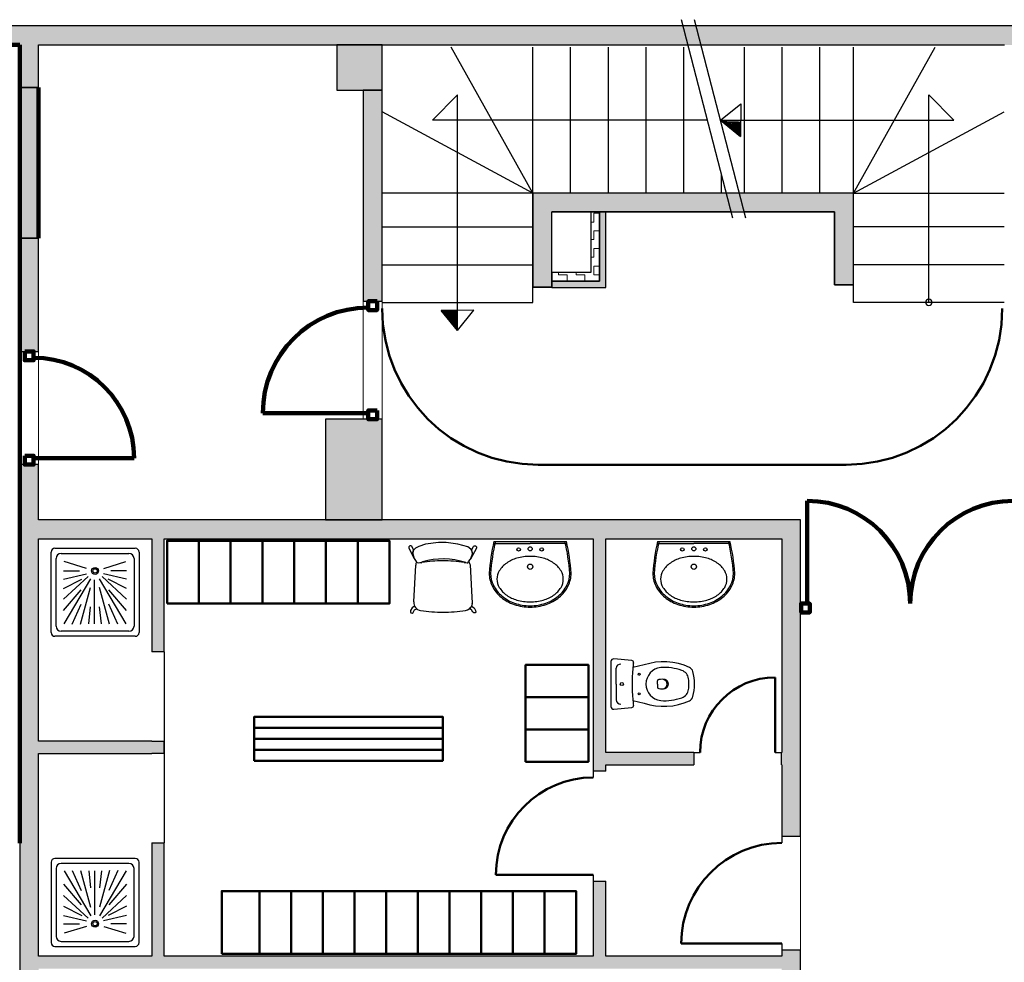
# Model space of a CAD drawing. Header units: metres. Extents: x -1 to 430, y -6 to 34.
# Tile 4 of 5: x 408 to 416, y 21 to 28. Entities that reach past the tile are written whole.
import ezdxf

# ---------------------------------------------------------------- set-up
doc = ezdxf.new("R2010")
doc.units = ezdxf.units.M
doc.linetypes.add('CONTINUA', pattern=[0])
doc.linetypes.add('VERDECKT', pattern=[9.525, 6.35, -3.175])
for name, color, linetype, lineweight in [('3D PS -1  MURS ASCENSOR PS-1', 7, 'CONTINUA', 25), ('3D PS-1 MUR', 7, 'CONTINUA', 25), ('3D PS-1 MUR NOU', 7, 'CONTINUA', 25), ('3D PS-1 PILAR', 7, 'CONTINUA', 25), ('PS-1  REVESTIMENT pintat (blau fosc)', 7, 'CONTINUA', 25), ('PS-1 ESCALES 2D', 7, 'CONTINUA', 25), ('PS-1 MOBLES', 7, 'CONTINUA', 25), ('PS-1 REVESTIMENT  enguixat i pintat (lila)', 7, 'CONTINUA', 25)]:
    doc.layers.add(name, color=color, linetype=linetype, lineweight=lineweight)

# ---------------------------------------------------------------- blocks, each defined once
blk = doc.blocks.new('OBJETO_COMPLEJO_0')
at = {"layer": 'PS-1 ESCALES 2D', "color": 7, "lineweight": 25, "transparency": 33554687}
for start, end in [(90, 270), (270, 90)]:
    blk.add_arc((415.1764, 26.0307), 0.025, start, end, dxfattribs=at)

msp = doc.modelspace()

# ---------------------------------------------------------------- hatches: boundary and pattern name
at = {"layer": '3D PS -1  MURS ASCENSOR PS-1', "linetype": 'CONTINUA', "lineweight": 18, "transparency": 33554687}
h = msp.add_hatch(dxfattribs=at)
h.set_pattern_fill('TRAMA', color=40, scale=0.07, angle=90, style=0, pattern_type=2)
h.set_pattern_definition([(90, (-0.14, 0.14), (-0.07, 0.07), [0.07, -0.07]), (180, (-0.14, 0.14), (-0.07, -0.07), [0.07, -0.07])])
h.paths.add_polyline_path([(412.5564, 26.2696), (412.5564, 26.7507), (412.4864, 26.7507), (412.4864, 26.2696)], flags=0)
for points in [[(412.6064, 26.1996), (412.6064, 26.7507), (412.5564, 26.7507), (412.5564, 26.1996)], [(412.1764, 26.1496), (412.6064, 26.1496), (412.6064, 26.1996), (412.1764, 26.1996)]]:
    msp.add_hatch(color=40, dxfattribs=at).paths.add_polyline_path(points)
h = msp.add_hatch(dxfattribs=at)
h.set_pattern_fill('TRAMA', color=40, scale=0.07, style=0, pattern_type=2)
h.set_pattern_definition([(0, (0.14, 0.14), (0.07, 0.07), [0.07, -0.07]), (90, (0.14, 0.14), (-0.07, 0.07), [0.07, -0.07])])
h.paths.add_polyline_path([(412.1764, 26.1996), (412.5564, 26.1996), (412.5564, 26.2696), (412.1764, 26.2696)], flags=0)
at = {"layer": '3D PS-1 MUR', "linetype": 'CONTINUA', "lineweight": 18, "true_color": 0xa0a0a0, "transparency": 33554687}
for points in [[(426.8459, 28.2297), (403.2586, 28.2297), (403.2586, 28.0797), (426.8148, 28.0797)], [(407.9432, 28.0797), (407.9432, 27.7407), (408.0932, 27.7407), (408.0932, 28.0797)], [(410.8264, 26.0395), (410.8264, 27.7197), (410.6764, 27.7197), (410.6764, 26.0395)], [(414.5764, 26.9007), (412.0264, 26.9007), (412.0264, 26.7507), (414.5764, 26.7507)], [(412.0264, 26.7507), (412.0264, 26.1507), (412.1764, 26.1507), (412.1764, 26.7507)], [(414.5764, 26.1707), (414.5764, 26.7507), (414.4264, 26.7507), (414.4264, 26.1707)], [(407.9432, 26.5407), (407.9432, 25.6407), (408.0932, 25.6407), (408.0932, 26.5407)], [(407.9432, 24.7407), (407.9432, 14.1806), (408.0932, 14.1806), (408.0932, 24.7407)], [(414.1564, 24.3007), (408.0932, 24.3007), (408.0932, 24.1507), (414.1564, 24.1507)], [(409.0932, 23.2507), (409.0932, 24.1507), (408.9932, 24.1507), (408.9932, 23.2507)], [(412.6064, 22.301), (412.6064, 24.1507), (412.5064, 24.1507), (412.5064, 22.301)], [(414.1564, 21.7807), (414.1564, 24.1507), (414.0064, 24.1507), (414.0064, 22.4507), (414.0095, 22.4507), (414.0095, 22.3507), (414.0064, 22.3507), (414.0064, 21.7807)], [(408.0932, 22.4407), (408.9932, 22.4407), (408.9932, 22.5407), (408.0932, 22.5407)], [(408.9932, 22.5407), (408.9932, 22.4407), (409.0932, 22.4407), (409.0932, 22.5407)], [(412.6064, 22.3507), (413.3064, 22.3507), (413.3064, 22.4507), (412.6064, 22.4507)], [(414.0095, 22.3507), (414.0095, 22.4507), (414.0031, 22.4507), (414.0031, 22.3507)], [(409.0932, 20.8307), (409.0932, 21.7307), (408.9932, 21.7307), (408.9932, 20.8307)], [(412.6064, 20.8307), (412.6064, 21.426), (412.5064, 21.426), (412.5064, 20.8307)], [(414.0064, 20.8807), (414.0064, 20.6807), (414.1564, 20.6807), (414.1564, 20.8807)], [(414.0064, 20.8307), (408.0932, 20.8307), (408.0932, 20.7307), (414.0064, 20.7307)]]:
    msp.add_hatch(color=253, dxfattribs=at).paths.add_polyline_path(points)
at = {"layer": '3D PS-1 MUR NOU', "linetype": 'CONTINUA', "lineweight": 18, "transparency": 33554687}
msp.add_hatch(color=220, dxfattribs=at).paths.add_polyline_path([(407.9432, 27.7407), (407.9432, 26.5407), (408.0932, 26.5407), (408.0932, 27.7407)])
at = {"layer": '3D PS-1 PILAR', "linetype": 'CONTINUA', "lineweight": 18, "transparency": 33554687}
for points in [[(410.4664, 27.7197), (410.8264, 27.7197), (410.8264, 28.0797), (410.4664, 28.0797)], [(410.3764, 24.3007), (410.8264, 24.3007), (410.8264, 25.1007), (410.3764, 25.1007)]]:
    msp.add_hatch(color=9, dxfattribs=at).paths.add_polyline_path(points)

# ---------------------------------------------------------------- linework, layer by layer
at = {"layer": '3D PS -1  MURS ASCENSOR PS-1', "color": 7, "linetype": 'CONTINUA', "lineweight": 25, "transparency": 33554687}
for p, q in [((412.5564, 26.7507), (412.4864, 26.7507)), ((412.4864, 26.7507), (412.4864, 26.2696)), ((412.6064, 26.7507), (412.5564, 26.7507)), ((412.5564, 26.7507), (412.5564, 26.2696)), ((412.5564, 26.2696), (412.5564, 26.7507)), ((412.6064, 26.1996), (412.6064, 26.7507)), ((412.4864, 26.2696), (412.1764, 26.2696)), ((412.1764, 26.2696), (412.1764, 26.1996)), ((412.5564, 26.1996), (412.5564, 26.2696)), ((412.5564, 26.2696), (412.5564, 26.1996)), ((412.5564, 26.1996), (412.1764, 26.1996)), ((412.1764, 26.1996), (412.1764, 26.1496)), ((412.1764, 26.1996), (412.5564, 26.1996)), ((412.6064, 26.1496), (412.6064, 26.1996)), ((412.1764, 26.1496), (412.6064, 26.1496))]:
    msp.add_line(p, q, dxfattribs=at)
at = {"layer": '3D PS-1 MUR', "color": 7, "linetype": 'CONTINUA', "lineweight": 25, "transparency": 33554687}
for p, q in [((426.8459, 28.2297), (403.2586, 28.2297)), ((403.2586, 28.0797), (407.9432, 28.0797)), ((407.9432, 28.0797), (407.9432, 27.7407)), ((408.0932, 27.7407), (408.0932, 28.0797)), ((408.0932, 28.0797), (415.7771, 28.0797)), ((407.9432, 27.7407), (408.0932, 27.7407)), ((410.8264, 27.7197), (410.6764, 27.7197)), ((410.6764, 27.7197), (410.6764, 26.0395)), ((410.8264, 26.0395), (410.8264, 27.7197)), ((414.5764, 26.9007), (412.0264, 26.9007)), ((412.0264, 26.9007), (412.0264, 26.7507)), ((414.5764, 26.7507), (414.5764, 26.9007)), ((412.0264, 26.7507), (412.0264, 26.1507)), ((412.1764, 26.7507), (414.4264, 26.7507)), ((412.1764, 26.1507), (412.1764, 26.7507)), ((414.4264, 26.7507), (414.4264, 26.1707)), ((414.5764, 26.1707), (414.5764, 26.7507)), ((407.9432, 26.5407), (407.9432, 25.6407)), ((408.0932, 26.5407), (407.9432, 26.5407)), ((408.0932, 25.6407), (408.0932, 26.5407)), ((414.4264, 26.1707), (414.5764, 26.1707)), ((412.0264, 26.1507), (412.1764, 26.1507)), ((410.6764, 26.0395), (410.8264, 26.0395)), ((407.9432, 25.6407), (408.0932, 25.6407)), ((407.9432, 24.7407), (407.9432, 14.1806)), ((408.0932, 24.7407), (407.9432, 24.7407)), ((408.0932, 24.3007), (408.0932, 24.7407)), ((414.1564, 24.3007), (408.0932, 24.3007)), ((414.1564, 24.1507), (414.1564, 24.3007)), ((408.0932, 22.5407), (408.0932, 24.1507)), ((408.0932, 24.1507), (408.9932, 24.1507)), ((408.9932, 24.1507), (408.9932, 23.2507)), ((409.0932, 24.1507), (412.5064, 24.1507)), ((409.0932, 23.2507), (409.0932, 24.1507)), ((412.5064, 24.1507), (412.5064, 22.301)), ((412.6064, 24.1507), (414.0064, 24.1507)), ((412.6064, 22.4507), (412.6064, 24.1507)), ((414.0064, 24.1507), (414.0064, 22.4507)), ((414.1564, 21.7807), (414.1564, 24.1507)), ((409.0932, 23.2507), (408.9932, 23.2507)), ((408.9932, 22.5407), (408.0932, 22.5407)), ((408.9932, 22.5407), (409.0932, 22.5407)), ((409.0932, 22.4407), (409.0932, 22.5407)), ((408.0932, 20.8307), (408.0932, 22.4407)), ((408.0932, 22.4407), (408.9932, 22.4407)), ((409.0932, 22.4407), (408.9932, 22.4407)), ((413.3064, 22.4507), (412.6064, 22.4507)), ((413.3064, 22.4507), (413.3064, 22.3507)), ((413.3064, 22.4507), (413.3564, 22.4507)), ((413.9531, 22.4507), (414.0031, 22.4507)), ((414.0031, 22.3507), (414.0031, 22.4507)), ((414.0064, 22.4507), (414.0031, 22.4507)), ((412.6064, 22.301), (412.6064, 22.3507)), ((412.6064, 22.3507), (413.3064, 22.3507)), ((414.0031, 22.3507), (414.0064, 22.3507)), ((414.0064, 22.3507), (414.0064, 21.7807)), ((412.6064, 22.301), (412.5064, 22.301)), ((412.5064, 22.301), (412.5064, 22.251)), ((414.1564, 21.7807), (414.0064, 21.7807)), ((414.0064, 21.7807), (414.0064, 21.7307)), ((408.9932, 21.7307), (409.0932, 21.7307)), ((408.9932, 21.7307), (408.9932, 20.8307)), ((409.0932, 20.8307), (409.0932, 21.7307)), ((412.5064, 21.476), (412.5064, 21.426)), ((412.5064, 21.426), (412.6064, 21.426)), ((412.5064, 21.426), (412.5064, 20.8307)), ((412.6064, 20.8307), (412.6064, 21.426)), ((414.0064, 20.9307), (414.0064, 20.8807)), ((414.0064, 20.8807), (414.1564, 20.8807)), ((414.0064, 20.8807), (414.0064, 20.8307)), ((414.1564, 20.6807), (414.1564, 20.8807)), ((408.9932, 20.8307), (408.0932, 20.8307)), ((412.5064, 20.8307), (409.0932, 20.8307)), ((414.0064, 20.8307), (412.6064, 20.8307))]:
    msp.add_line(p, q, dxfattribs=at)
at = {"layer": '3D PS-1 MUR', "color": 202, "linetype": 'CONTINUA', "lineweight": 50, "transparency": 33554687}
for p, q in [((413.9531, 22.4507), (413.9531, 23.0474)), ((412.5064, 21.476), (411.7314, 21.476)), ((414.0064, 20.9307), (413.2064, 20.9307))]:
    msp.add_line(p, q, dxfattribs=at)
for centre, radius in [((413.9531, 22.4507), 0.5967), ((412.5064, 21.476), 0.775), ((414.0064, 20.9307), 0.8)]:
    msp.add_arc(centre, radius, 90, 180, dxfattribs=at)
at = {"layer": '3D PS-1 MUR NOU', "color": 7, "linetype": 'CONTINUA', "lineweight": 25, "transparency": 33554687}
for p, q in [((407.9432, 27.7407), (407.9432, 26.5407)), ((408.0932, 27.7407), (407.9432, 27.7407)), ((408.0932, 26.5407), (408.0932, 27.7407)), ((407.9432, 26.5407), (408.0932, 26.5407))]:
    msp.add_line(p, q, dxfattribs=at)
at = {"layer": '3D PS-1 MUR NOU', "color": 240, "linetype": 'CONTINUA', "lineweight": 140, "transparency": 33554687}
for p, q in [((410.7164, 25.1507), (409.8777, 25.1507)), ((408.0532, 24.7907), (408.8532, 24.7907)), ((414.2095, 23.634), (414.2095, 24.4519))]:
    msp.add_line(p, q, dxfattribs=at)
for points in [[(410.7864, 26.0395), (410.7864, 25.9695), (410.7164, 25.9695), (410.7164, 26.0395), (410.7864, 26.0395)], [(407.9832, 25.6407), (407.9832, 25.5707), (408.0532, 25.5707), (408.0532, 25.6407), (407.9832, 25.6407)], [(410.7864, 25.1707), (410.7864, 25.1007), (410.7164, 25.1007), (410.7164, 25.1707), (410.7864, 25.1707)], [(407.9832, 24.8107), (407.9832, 24.7407), (408.0532, 24.7407), (408.0532, 24.8107), (407.9832, 24.8107)], [(414.1595, 23.564), (414.2295, 23.564), (414.2295, 23.634), (414.1595, 23.634), (414.1595, 23.564)]]:
    msp.add_lwpolyline(points, close=True, dxfattribs=at)
for centre, radius, start, end in [((410.7164, 25.1507), 0.8387, 90, 180), ((408.0532, 24.7907), 0.8, 0, 90), ((414.2095, 23.634), 0.818, 0, 90), ((415.8464, 23.634), 0.818, 90, 180)]:
    msp.add_arc(centre, radius, start, end, dxfattribs=at)
at = {"layer": '3D PS-1 PILAR', "color": 7, "linetype": 'CONTINUA', "lineweight": 25, "transparency": 33554687}
for p, q in [((410.8264, 28.0797), (410.4664, 28.0797)), ((410.4664, 28.0797), (410.4664, 27.7197)), ((410.8264, 27.7197), (410.8264, 28.0797)), ((410.4664, 27.7197), (410.8264, 27.7197)), ((410.8264, 25.1007), (410.3764, 25.1007)), ((410.3764, 25.1007), (410.3764, 24.3007)), ((410.8264, 24.3007), (410.8264, 25.1007)), ((410.3764, 24.3007), (410.8264, 24.3007))]:
    msp.add_line(p, q, dxfattribs=at)
at = {"layer": 'PS-1  REVESTIMENT pintat (blau fosc)', "color": 180, "linetype": 'CONTINUA', "lineweight": 13, "transparency": 33554687}
for p, q in [((408.0932, 28.0797), (410.4664, 28.0797)), ((408.0932, 27.7407), (408.0932, 28.0797)), ((410.4664, 28.0797), (410.4664, 27.7197)), ((410.8264, 26.0395), (410.8278, 28.0797)), ((410.8278, 28.0797), (415.7771, 28.0797)), ((410.4664, 27.7197), (410.6764, 27.7197)), ((410.6764, 27.7197), (410.6764, 26.0395)), ((414.5764, 26.9007), (412.0264, 26.9007)), ((412.0264, 26.9007), (412.0264, 26.1507)), ((414.5764, 26.1707), (414.5764, 26.9007)), ((412.6064, 26.7507), (412.6064, 26.1496)), ((412.6064, 26.7507), (414.4264, 26.7507)), ((414.4264, 26.7507), (414.4264, 26.1707)), ((408.0932, 25.6407), (408.0932, 26.5407)), ((414.4264, 26.1707), (414.5764, 26.1707)), ((412.0264, 26.1507), (412.1764, 26.1496)), ((412.6064, 26.1496), (412.1764, 26.1496)), ((410.6764, 25.1007), (410.3764, 25.1007)), ((410.3764, 25.1007), (410.3764, 24.3007)), ((408.0932, 24.3007), (408.0932, 24.7407)), ((410.3764, 24.3007), (408.0932, 24.3007)), ((414.1564, 20.6807), (414.1564, 20.8807))]:
    msp.add_line(p, q, dxfattribs=at)
at = {"layer": 'PS-1  REVESTIMENT pintat (blau fosc)', "color": 180, "linetype": 'VERDECKT', "lineweight": 13, "transparency": 33554687}
for p, q in [((410.6764, 26.0395), (410.6764, 25.1007)), ((410.8264, 26.0395), (410.8264, 25.1007)), ((408.0932, 24.7407), (408.0932, 25.6407)), ((414.1564, 20.8807), (414.1564, 21.7807))]:
    msp.add_line(p, q, dxfattribs=at)
at = {"layer": 'PS-1  REVESTIMENT pintat (blau fosc)', "color": 180, "linetype": 'CONTINUA', "lineweight": 13, "transparency": 33554687}
msp.add_lwpolyline([(414.1564, 21.7807), (414.1564, 24.3007), (410.8264, 24.3007), (410.8264, 25.1007)], dxfattribs=at)
at = {"layer": 'PS-1 ESCALES 2D', "color": 7, "lineweight": 25, "transparency": 33554687}
for p, q in [((413.6172, 26.7007), (413.2089, 28.2797)), ((413.7205, 26.7007), (413.3122, 28.2797)), ((412.0264, 26.9007), (411.3769, 28.0607)), ((412.0264, 26.9007), (412.0264, 28.0607)), ((412.3264, 26.9007), (412.3264, 28.0607)), ((412.6264, 26.9007), (412.6264, 28.0607)), ((412.9264, 26.9007), (412.9264, 28.0607)), ((413.2264, 26.9007), (413.2264, 28.0607)), ((413.7064, 28.0607), (413.7064, 26.9007)), ((414.0064, 28.0607), (414.0064, 26.9007)), ((414.3064, 28.0607), (414.3064, 26.9007)), ((414.5764, 26.9007), (415.226, 28.0607)), ((414.5764, 26.9007), (414.5764, 28.0607)), ((411.2264, 27.4807), (411.4264, 27.6807)), ((411.4264, 25.8092), (411.4264, 27.6807)), ((415.1764, 26.0307), (415.1764, 27.6807)), ((415.1764, 27.6807), (415.3764, 27.4807)), ((413.5188, 27.4807), (413.6802, 27.6095)), ((413.6802, 27.6095), (413.6783, 27.3496)), ((412.0264, 26.9007), (410.8264, 27.5476)), ((414.5764, 26.9007), (415.7764, 27.5476)), ((413.4155, 27.4807), (411.2264, 27.4807)), ((413.5188, 27.4807), (415.3764, 27.4807)), ((413.5188, 27.4807), (413.6783, 27.3496)), ((413.5264, 26.9007), (413.5264, 27.0518)), ((412.0264, 26.9007), (410.8264, 26.9007)), ((413.5655, 26.9007), (412.0264, 26.9007)), ((412.0264, 26.1507), (412.0264, 26.9007)), ((414.5764, 26.9007), (413.6688, 26.9007)), ((414.5764, 26.1707), (414.5764, 26.9007)), ((414.5764, 26.9007), (415.7764, 26.9007)), ((413.6043, 26.7507), (412.1764, 26.7507)), ((412.1764, 26.1507), (412.1764, 26.7507)), ((414.4264, 26.7507), (413.7076, 26.7507)), ((414.4264, 26.1707), (414.4264, 26.7507)), ((410.8264, 26.6307), (412.0264, 26.6307)), ((415.7764, 26.6307), (414.5764, 26.6307)), ((410.8264, 26.3307), (412.0264, 26.3307)), ((415.7764, 26.3307), (414.5764, 26.3307)), ((414.5764, 26.1707), (414.4264, 26.1707)), ((414.5764, 26.0307), (414.5764, 26.1707)), ((412.1764, 26.1507), (412.0264, 26.1507)), ((412.0264, 26.0307), (412.0264, 26.1507)), ((410.8264, 26.0307), (412.0264, 26.0307)), ((415.7764, 26.0307), (414.5764, 26.0307)), ((411.5564, 25.9692), (411.2965, 25.9672)), ((411.4276, 25.8077), (411.2965, 25.9672)), ((411.4276, 25.8077), (411.5564, 25.9692)), ((409.0932, 23.2507), (409.0932, 22.5407)), ((409.0932, 22.5407), (409.0932, 22.4407)), ((409.0932, 22.4407), (409.0932, 21.7307))]:
    msp.add_line(p, q, dxfattribs=at)
at = {"layer": 'PS-1 ESCALES 2D', "color": 180, "transparency": 33554687}
for p, q in [((411.7166, 24.1296), (412.0044, 24.1296)), ((412.0044, 24.1296), (412.2923, 24.1296)), ((413.0186, 24.1296), (413.3064, 24.1296)), ((413.3064, 24.1296), (413.5943, 24.1296)), ((408.2228, 24.0742), (408.8628, 24.0742)), ((411.7311, 24.1113), (412.0044, 24.1113)), ((412.2778, 24.1113), (412.0044, 24.1113)), ((413.0331, 24.1113), (413.3064, 24.1113)), ((413.5798, 24.1113), (413.3064, 24.1113)), ((408.1928, 23.4042), (408.1928, 24.0442)), ((408.2328, 23.4542), (408.2328, 23.9942)), ((408.2728, 24.0342), (408.8128, 24.0342)), ((408.8528, 23.9942), (408.8528, 23.4542)), ((408.8928, 24.0442), (408.8928, 23.4042)), ((408.2928, 23.8942), (408.4178, 23.8942)), ((408.4742, 23.9149), (408.2978, 23.9692)), ((408.6113, 23.9149), (408.7878, 23.9692)), ((408.7928, 23.8942), (408.6678, 23.8942)), ((408.2928, 23.8292), (408.4749, 23.8712)), ((408.2928, 23.6692), (408.4874, 23.8488)), ((408.2928, 23.7542), (408.4378, 23.8292)), ((408.2964, 23.4741), (408.5079, 23.8316)), ((408.5378, 23.4742), (408.5378, 23.8242)), ((408.7891, 23.4741), (408.5776, 23.8316)), ((408.7928, 23.6692), (408.5981, 23.8488)), ((408.7928, 23.8292), (408.6106, 23.8712)), ((408.7928, 23.7542), (408.6478, 23.8292)), ((408.2928, 23.5792), (408.4328, 23.7442)), ((408.4274, 23.4715), (408.5074, 23.7615)), ((408.6581, 23.4715), (408.5781, 23.7615)), ((408.7928, 23.5792), (408.6528, 23.7442)), ((408.3619, 23.4702), (408.4319, 23.6302)), ((408.4927, 23.4731), (408.5077, 23.6081)), ((408.5928, 23.4731), (408.5778, 23.6081)), ((408.7236, 23.4702), (408.6536, 23.6302)), ((408.8628, 23.3742), (408.2228, 23.3742)), ((408.8128, 23.4142), (408.2728, 23.4142)), ((412.8124, 23.1809), (412.6712, 23.1941)), ((412.6877, 22.9943), (412.6877, 23.1199)), ((412.9106, 23.1464), (412.8219, 23.1256)), ((412.6877, 22.9943), (412.6877, 22.8686)), ((413.0186, 22.9943), (413.0186, 23.0196)), ((413.0186, 22.9943), (413.0186, 22.9689)), ((412.6712, 22.7944), (412.8124, 22.8076)), ((412.8219, 22.8629), (412.9106, 22.8421)), ((408.1928, 21.5773), (408.1928, 20.9373)), ((408.8628, 21.6073), (408.2228, 21.6073)), ((408.8128, 21.5673), (408.2728, 21.5673)), ((408.8928, 20.9373), (408.8928, 21.5773)), ((408.2328, 21.5273), (408.2328, 20.9873)), ((408.2964, 21.5074), (408.5079, 21.1498)), ((408.3619, 21.5113), (408.4319, 21.3513)), ((408.4274, 21.51), (408.5074, 21.22)), ((408.4927, 21.5084), (408.5077, 21.3734)), ((408.5378, 21.5073), (408.5378, 21.1573)), ((408.7891, 21.5074), (408.5776, 21.1498)), ((408.5928, 21.5084), (408.5778, 21.3734)), ((408.6581, 21.51), (408.5781, 21.22)), ((408.7236, 21.5113), (408.6536, 21.3513)), ((408.8528, 20.9873), (408.8528, 21.5273)), ((408.2928, 21.4023), (408.4328, 21.2373)), ((408.7928, 21.4023), (408.6528, 21.2373)), ((408.2928, 21.3123), (408.4874, 21.1327)), ((408.7928, 21.3123), (408.5981, 21.1327)), ((408.2928, 21.2273), (408.4378, 21.1523)), ((408.2928, 21.1523), (408.4749, 21.1103)), ((408.7928, 21.1523), (408.6106, 21.1103)), ((408.7928, 21.2273), (408.6478, 21.1523)), ((408.2928, 21.0873), (408.4178, 21.0873)), ((408.7928, 21.0873), (408.6678, 21.0873)), ((408.4742, 21.0666), (408.2978, 21.0123)), ((408.6113, 21.0666), (408.7878, 21.0123)), ((408.2728, 20.9473), (408.8128, 20.9473)), ((408.2228, 20.9073), (408.8628, 20.9073))]:
    msp.add_line(p, q, dxfattribs=at)
msp.add_lwpolyline([(412.647, 23.1729), (412.647, 22.9943), (412.647, 22.8156)], dxfattribs=at)
at = {"layer": 'PS-1 ESCALES 2D', "color": 180, "linetype": 'CONTINUA', "transparency": 33554687}
for centre, radius in [((411.9127, 24.0654), 0.0138), ((412.0962, 24.0654), 0.0138), ((413.2147, 24.0654), 0.0138), ((413.3982, 24.0654), 0.0138), ((412.0044, 23.9278), 0.0211), ((413.3064, 23.9278), 0.0211)]:
    msp.add_circle(centre, radius, dxfattribs=at)
at = {"layer": 'PS-1 ESCALES 2D', "color": 180, "transparency": 33554687}
for centre, radius in [((412.0044, 24.07), 0.0161), ((413.3064, 24.07), 0.0161), ((408.5428, 23.8942), 0.0275), ((408.5428, 23.8942), 0.0169), ((408.5428, 23.8942), 0.0169), ((412.872, 23.0718), 0.008), ((412.7341, 22.9943), 0.0125), ((412.872, 22.9168), 0.008), ((408.5428, 21.0873), 0.0275), ((408.5428, 21.0873), 0.0169), ((408.5428, 21.0873), 0.0169)]:
    msp.add_circle(centre, radius, dxfattribs=at)
at = {"layer": 'PS-1 ESCALES 2D', "color": 7, "lineweight": 25, "transparency": 33554687}
for centre, radius, start, end in [((413.8582, 35.603), 8.1393, 267.70046, 268.73965), ((413.8582, 35.603), 8.1493, 267.79325, 268.74067), ((413.8582, 35.603), 8.1593, 267.88561, 268.7417), ((413.8582, 35.603), 8.1693, 267.97755, 268.74272), ((413.8582, 35.603), 8.1793, 268.06907, 268.74373), ((413.8582, 35.603), 8.1893, 268.16019, 268.74475), ((413.8582, 35.603), 8.1993, 268.25089, 268.74576), ((413.8582, 35.603), 8.2093, 268.34119, 268.74677), ((413.8582, 35.603), 8.2193, 268.43108, 268.74777), ((413.8582, 35.603), 8.2293, 268.52057, 268.74878), ((413.8582, 35.603), 8.2393, 268.60967, 268.74978), ((413.8582, 35.603), 8.2493, 268.69838, 268.75078), ((419.5499, 26.1471), 8.2493, 181.24922, 181.30162), ((419.5499, 26.1471), 8.2393, 181.25022, 181.39033), ((419.5499, 26.1471), 8.2293, 181.25122, 181.47943), ((419.5499, 26.1471), 8.2193, 181.25223, 181.56892), ((419.5499, 26.1471), 8.2093, 181.25323, 181.65881), ((419.5499, 26.1471), 8.1993, 181.25424, 181.74911), ((419.5499, 26.1471), 8.1893, 181.25525, 181.83981), ((419.5499, 26.1471), 8.1793, 181.25627, 181.93093), ((419.5499, 26.1471), 8.1693, 181.25728, 182.02245), ((419.5499, 26.1471), 8.1593, 181.2583, 182.11439), ((419.5499, 26.1471), 8.1493, 181.25933, 182.20675), ((419.5499, 26.1471), 8.1393, 181.26035, 182.29954)]:
    msp.add_arc(centre, radius, start, end, dxfattribs=at)
at = {"layer": 'PS-1 ESCALES 2D', "color": 180, "transparency": 33554687}
for centre, radius, start, end in [((413.3202, 23.7581), 1.6461, 166.95578, 175.9085), ((413.3202, 23.7581), 1.6351, 166.86637, 175.9085), ((410.6887, 23.7581), 1.6351, 4.0915, 13.13363), ((410.6887, 23.7581), 1.6461, 4.0915, 13.04422), ((414.6222, 23.7581), 1.6461, 166.95578, 175.9085), ((414.6222, 23.7581), 1.6351, 166.86637, 175.9085), ((411.9907, 23.7581), 1.6351, 4.0915, 13.13363), ((411.9907, 23.7581), 1.6461, 4.0915, 13.04422), ((408.2228, 24.0442), 0.03, 90, 180), ((408.8628, 24.0442), 0.03, 0, 90), ((411.7311, 24.1021), 0.00918, 90, 167.78535), ((412.2778, 24.1021), 0.00918, 12.21465, 90), ((413.0331, 24.1021), 0.00918, 90, 167.78535), ((413.5798, 24.1021), 0.00918, 12.21465, 90), ((408.2728, 23.9942), 0.04, 90, 180), ((408.8128, 23.9942), 0.04, 0, 90), ((411.9762, 23.7268), 0.2796, 105.88353, 124.48737), ((412.0044, 23.6277), 0.3827, 90, 105.88353), ((412.0044, 23.6277), 0.3827, 74.11647, 90), ((412.0326, 23.7268), 0.2796, 55.51263, 74.11647), ((413.2782, 23.7268), 0.2796, 105.88353, 124.48737), ((413.3064, 23.6277), 0.3827, 90, 105.88353), ((413.3064, 23.6277), 0.3827, 74.11647, 90), ((413.3347, 23.7268), 0.2796, 55.51263, 74.11647), ((411.8674, 23.8291), 0.1268, 148.91132, 180), ((411.9331, 23.7895), 0.2035, 124.48737, 148.91132), ((412.0757, 23.7895), 0.2035, 31.08868, 55.51263), ((412.1414, 23.8291), 0.1268, 0, 31.08868), ((413.1694, 23.8291), 0.1268, 148.91132, 180), ((413.2352, 23.7895), 0.2035, 124.48737, 148.91132), ((413.3777, 23.7895), 0.2035, 31.08868, 55.51263), ((413.4434, 23.8291), 0.1268, 0, 31.08868), ((411.9015, 23.8756), 0.2232, 180, 206.67254), ((411.9015, 23.8756), 0.2122, 180.10503, 206.67254), ((411.8674, 23.8291), 0.1268, 180, 211.08868), ((412.1414, 23.8291), 0.1268, 328.91132, 0), ((412.1074, 23.8756), 0.2122, 333.32746, 359.89497), ((412.1074, 23.8756), 0.2232, 333.32746, 0), ((413.2035, 23.8756), 0.2232, 180, 206.67254), ((413.2035, 23.8756), 0.2122, 180.10503, 206.67254), ((413.1694, 23.8291), 0.1268, 180, 211.08868), ((413.4434, 23.8291), 0.1268, 328.91132, 0), ((413.4094, 23.8756), 0.2122, 333.32746, 359.89497), ((413.4094, 23.8756), 0.2232, 333.32746, 0), ((411.9512, 23.9005), 0.2789, 206.67254, 230.4925), ((411.9512, 23.9005), 0.2678, 206.67254, 230.4925), ((411.9331, 23.8687), 0.2035, 211.08868, 235.51263), ((412.0757, 23.8687), 0.2035, 304.48737, 328.91132), ((412.0577, 23.9005), 0.2678, 309.5075, 333.32746), ((412.0577, 23.9005), 0.2789, 309.5075, 333.32746), ((413.2532, 23.9005), 0.2789, 206.67254, 230.4925), ((413.2532, 23.9005), 0.2678, 206.67254, 230.4925), ((413.2352, 23.8687), 0.2035, 211.08868, 235.51263), ((413.3777, 23.8687), 0.2035, 304.48737, 328.91132), ((413.3597, 23.9005), 0.2678, 309.5075, 333.32746), ((413.3597, 23.9005), 0.2789, 309.5075, 333.32746), ((411.9834, 23.9396), 0.3295, 230.4925, 251.14279), ((411.9834, 23.9396), 0.3185, 230.4925, 251.14279), ((411.9762, 23.9315), 0.2796, 235.51263, 254.11647), ((412.0044, 24.0306), 0.3827, 254.11647, 270), ((412.0044, 24.0306), 0.3827, 270, 285.88353), ((412.0326, 23.9315), 0.2796, 285.88353, 304.48737), ((412.0254, 23.9396), 0.3185, 288.85721, 309.5075), ((412.0254, 23.9396), 0.3295, 288.85721, 309.5075), ((413.2855, 23.9396), 0.3295, 230.4925, 251.14279), ((413.2855, 23.9396), 0.3185, 230.4925, 251.14279), ((413.2782, 23.9315), 0.2796, 235.51263, 254.11647), ((413.3064, 24.0306), 0.3827, 254.11647, 270), ((413.3064, 24.0306), 0.3827, 270, 285.88353), ((413.3347, 23.9315), 0.2796, 285.88353, 304.48737), ((413.3274, 23.9396), 0.3185, 288.85721, 309.5075), ((413.3274, 23.9396), 0.3295, 288.85721, 309.5075), ((412.0044, 24.0011), 0.3945, 251.14279, 270), ((412.0044, 24.0011), 0.3835, 251.14279, 270), ((412.0044, 24.0011), 0.3835, 270, 288.85721), ((412.0044, 24.0011), 0.3945, 270, 288.85721), ((413.3064, 24.0011), 0.3945, 251.14279, 270), ((413.3064, 24.0011), 0.3835, 251.14279, 270), ((413.3064, 24.0011), 0.3835, 270, 288.85721), ((413.3064, 24.0011), 0.3945, 270, 288.85721), ((408.2728, 23.4542), 0.04, 180, 270), ((408.8128, 23.4542), 0.04, 270, 0), ((408.2228, 23.4042), 0.03, 180, 270), ((408.8628, 23.4042), 0.03, 270, 0), ((412.6688, 23.1724), 0.0218, 83.63564, 178.6752), ((412.7247, 23.116), 0.0372, 88.29836, 173.9593), ((412.8111, 23.166), 0.015, 353.09634, 85.2379), ((414.2292, 22.9943), 1.4134, 174.66766, 180), ((414.2292, 22.9943), 1.4134, 173.09634, 174.66766), ((413.0664, 22.6801), 0.4916, 65.31748, 108.48597), ((413.0588, 22.9943), 0.1328, 96.8934, 263.1066), ((413.0664, 22.6801), 0.4466, 71.13311, 93.02089), ((413.2508, 23.0814), 0.05, 14.54691, 65.31748), ((413.0534, 22.9068), 0.1252, 78.58809, 101.41191), ((413.0551, 22.9943), 0.0386, 285.77883, 74.22117), ((413.185, 23.0271), 0.08, 6.92784, 71.13311), ((412.915, 22.9943), 0.352, 0, 6.92784), ((412.915, 22.9943), 0.397, 0, 14.54691), ((414.2292, 22.9943), 1.4134, 180, 185.33234), ((413.0286, 23.0196), 0.01, 90, 180), ((413.0286, 22.9689), 0.01, 180, 270), ((413.0534, 23.0817), 0.1252, 258.58809, 281.41191), ((413.0685, 22.9943), 0.0366, 285.23137, 74.76863), ((412.915, 22.9943), 0.352, 353.07216, 0), ((412.915, 22.9943), 0.397, 345.45309, 0), ((413.0664, 23.3084), 0.4466, 266.97911, 288.86689), ((413.185, 22.9614), 0.08, 288.86689, 353.07216), ((413.2508, 22.9071), 0.05, 294.68252, 345.45309), ((412.6688, 22.8161), 0.0218, 181.3248, 276.36436), ((412.7247, 22.8725), 0.0372, 186.0407, 271.70164), ((412.8111, 22.8226), 0.015, 274.7621, 6.90366), ((414.2292, 22.9943), 1.4134, 185.33234, 186.90366), ((413.0664, 23.3084), 0.4916, 251.51403, 294.68252), ((408.2228, 21.5773), 0.03, 90, 180), ((408.2728, 21.5273), 0.04, 90, 180), ((408.8128, 21.5273), 0.04, 0, 90), ((408.8628, 21.5773), 0.03, 0, 90), ((408.2228, 20.9373), 0.03, 180, 270), ((408.2728, 20.9873), 0.04, 180, 270), ((408.8128, 20.9873), 0.04, 270, 0), ((408.8628, 20.9373), 0.03, 270, 0)]:
    msp.add_arc(centre, radius, start, end, dxfattribs=at)
at = {"layer": 'PS-1 MOBLES', "color": 202, "linetype": 'VERDECKT', "lineweight": 50, "transparency": 33554687}
msp.add_line((412.0689, 24.7391), (414.5187, 24.7391), dxfattribs=at)
at = {"layer": 'PS-1 MOBLES', "lineweight": 50, "transparency": 33554687}
for p, q in [((409.368, 23.6349), (409.368, 24.1349)), ((409.6209, 23.6349), (409.6209, 24.1349)), ((409.8737, 23.6349), (409.8737, 24.1349)), ((410.1266, 23.6349), (410.1266, 24.1349)), ((410.3795, 23.6349), (410.3795, 24.1349)), ((410.6323, 23.6349), (410.6323, 24.1349)), ((411.9685, 22.8899), (412.4685, 22.8899)), ((409.8091, 22.6469), (411.3091, 22.6469)), ((411.9685, 22.6333), (412.4685, 22.6333)), ((409.8091, 22.5594), (411.3091, 22.5594)), ((409.8091, 22.4719), (411.3091, 22.4719)), ((410.1022, 21.3477), (410.1022, 20.8477)), ((410.3542, 21.3477), (410.3542, 20.8477)), ((410.6062, 21.3477), (410.6062, 20.8477)), ((410.8582, 21.3477), (410.8582, 20.8477)), ((411.1102, 21.3477), (411.1102, 20.8477)), ((411.3622, 21.3477), (411.3622, 20.8477)), ((411.6142, 21.3477), (411.6142, 20.8477)), ((411.8662, 21.3477), (411.8662, 20.8477)), ((412.1182, 21.3477), (412.1182, 20.8477))]:
    msp.add_line(p, q, dxfattribs=at)
at = {"layer": 'PS-1 MOBLES', "color": 180, "transparency": 33554687}
for p, q in [((411.078, 23.6484), (411.0946, 23.941)), ((411.1304, 23.9617), (411.1471, 23.9658))]:
    msp.add_line(p, q, dxfattribs=at)
at = {"layer": 'PS-1 MOBLES', "lineweight": 50, "transparency": 33554687}
for points in [[(409.1152, 23.6349), (410.8852, 23.6349), (410.8852, 24.1349), (409.1152, 24.1349), (409.1152, 23.6349)], [(411.9685, 22.3766), (412.4685, 22.3766), (412.4685, 23.1466), (411.9685, 23.1466), (411.9685, 22.3766)], [(409.8091, 22.3844), (411.3091, 22.3844), (411.3091, 22.7344), (409.8091, 22.7344), (409.8091, 22.3844)], [(409.5502, 20.8477), (409.8502, 20.8477), (409.8502, 21.3477), (409.5502, 21.3477), (409.5502, 20.8477)], [(409.8502, 20.8477), (412.3702, 20.8477), (412.3702, 21.3477), (409.8502, 21.3477), (409.8502, 20.8477)]]:
    msp.add_lwpolyline(points, close=True, dxfattribs=at)
at = {"layer": 'PS-1 MOBLES', "color": 180, "transparency": 33554687}
for points in [[(411.078, 24.0597), (411.063, 24.0877), (411.0561, 24.0946), (411.0464, 24.0936), (411.0391, 24.0853), (411.0391, 24.0763), (411.0822, 23.993), (411.0713, 24.0296), (411.0712, 24.0403), (411.0725, 24.0504), (411.078, 24.0597)], [(411.5382, 24.0596), (411.5531, 24.0877), (411.56, 24.0946), (411.5697, 24.0936), (411.577, 24.0853), (411.577, 24.0763), (411.5308, 23.9889), (411.545, 24.0295), (411.545, 24.0403), (411.5437, 24.0503), (411.5382, 24.0596)], [(411.0846, 23.6132), (411.0645, 23.6008), (411.0515, 23.5787), (411.0512, 23.5679), (411.056, 23.5605), (411.0657, 23.5591), (411.0742, 23.5648), (411.0847, 23.5844), (411.1016, 23.5925), (411.092, 23.6021), (411.0875, 23.6085), (411.0846, 23.6132)], [(411.5376, 23.6138), (411.5577, 23.6015), (411.5708, 23.5794), (411.5711, 23.5686), (411.5663, 23.5612), (411.5566, 23.5598), (411.5481, 23.5655), (411.5376, 23.585), (411.5206, 23.5931), (411.5302, 23.6027), (411.5347, 23.6091), (411.5376, 23.6138)]]:
    msp.add_lwpolyline(points, close=True, dxfattribs=at)
for points in [[(411.5149, 23.9682), (411.5308, 23.9889), (411.5449, 24.0312), (411.5439, 24.0491), (411.5317, 24.0688), (411.5081, 24.0857), (411.4281, 24.1081), (411.3369, 24.1211), (411.3068, 24.1211), (411.2748, 24.1201), (411.1723, 24.1068), (411.1178, 24.0889), (411.0933, 24.0747), (411.0736, 24.0559), (411.0718, 24.0296), (411.0822, 23.993), (411.0972, 23.9695), (411.1057, 23.961), (411.1161, 23.9582), (411.1471, 23.9658)], [(411.1016, 23.9651), (411.1057, 23.961), (411.1161, 23.9582), (411.1304, 23.9617)], [(411.4914, 23.9606), (411.5036, 23.9578), (411.5092, 23.9588), (411.5149, 23.9682), (411.5162, 23.9699)], [(411.4914, 23.9606), (411.5036, 23.9578), (411.5092, 23.9588), (411.5149, 23.9682)], [(411.5183, 23.9674), (411.5176, 23.966), (411.5225, 23.9544), (411.5267, 23.9433)], [(411.5267, 23.9416), (411.539, 23.7347), (411.5443, 23.639)], [(411.5439, 23.6347), (411.5395, 23.6229), (411.5397, 23.6187)]]:
    msp.add_lwpolyline(points, dxfattribs=at)
at = {"layer": 'PS-1 MOBLES', "color": 202, "linetype": 'VERDECKT', "lineweight": 50, "transparency": 33554687}
for centre, start, end in [((412.0689, 25.9809), 180, 270), ((414.5187, 25.9809), 270, 0)]:
    msp.add_arc(centre, 1.2418, start, end, dxfattribs=at)
at = {"layer": 'PS-1 MOBLES', "color": 180, "transparency": 33554687}
for centre, radius, start, end in [((411.3113, 22.9891), 0.9861, 90.04027, 99.84694), ((411.3113, 22.9891), 0.9861, 90.04027, 99.84694), ((411.311, 23.4117), 0.5778, 71.80839, 106.47404), ((411.311, 23.4117), 0.5778, 72.06443, 106.47404), ((411.3126, 22.9891), 0.9861, 80.31223, 90.11889), ((411.3126, 22.9891), 0.9861, 80.31223, 90.11889), ((411.1334, 23.9428), 0.0388, 144.84861, 182.63925), ((411.1379, 23.9772), 0.0172, 244.08536, 285.99144), ((411.1379, 23.9772), 0.0172, 244.08536, 285.99144), ((411.4833, 23.9777), 0.0172, 254.16772, 289.17852), ((411.4833, 23.9777), 0.0172, 254.16772, 289.17852), ((411.311, 23.4117), 0.5778, 71.80839, 72.06443), ((411.4879, 23.9433), 0.0388, 38.50978, 43.2848), ((411.4879, 23.9433), 0.0388, 357.51991, 0.08194), ((411.1408, 23.6421), 0.0631, 174.27293, 262.33253), ((411.2989, 24.614), 1.0477, 260.85336, 270.66879), ((411.3205, 24.614), 1.0477, 269.49037, 279.3058), ((411.4813, 23.6426), 0.0631, 277.82663, 337.73402), ((411.4813, 23.6426), 0.0631, 352.77155, 356.71162)]:
    msp.add_arc(centre, radius, start, end, dxfattribs=at)
at = {"layer": 'PS-1 REVESTIMENT  enguixat i pintat (lila)', "color": 220, "linetype": 'VERDECKT', "lineweight": 100, "transparency": 33554687}
for q in [(403.9364, 28.0775), (407.9432, 19.1135)]:
    msp.add_line((407.9432, 28.0797), q, dxfattribs=at)
at = {"layer": 'PS-1 REVESTIMENT  enguixat i pintat (lila)', "color": 220, "linetype": 'CONTINUA', "lineweight": 100, "transparency": 33554687}
for p, q in [((407.9432, 27.7407), (407.9432, 26.5407)), ((408.0932, 27.7407), (408.0932, 26.5407))]:
    msp.add_line(p, q, dxfattribs=at)

# ---------------------------------------------------------------- block references
at = {"layer": 'PS-1 ESCALES 2D', "color": 7, "lineweight": 25, "transparency": 33554687}
msp.add_blockref('OBJETO_COMPLEJO_0', (0, 0), dxfattribs=at)

doc.saveas('drawing.dxf')
